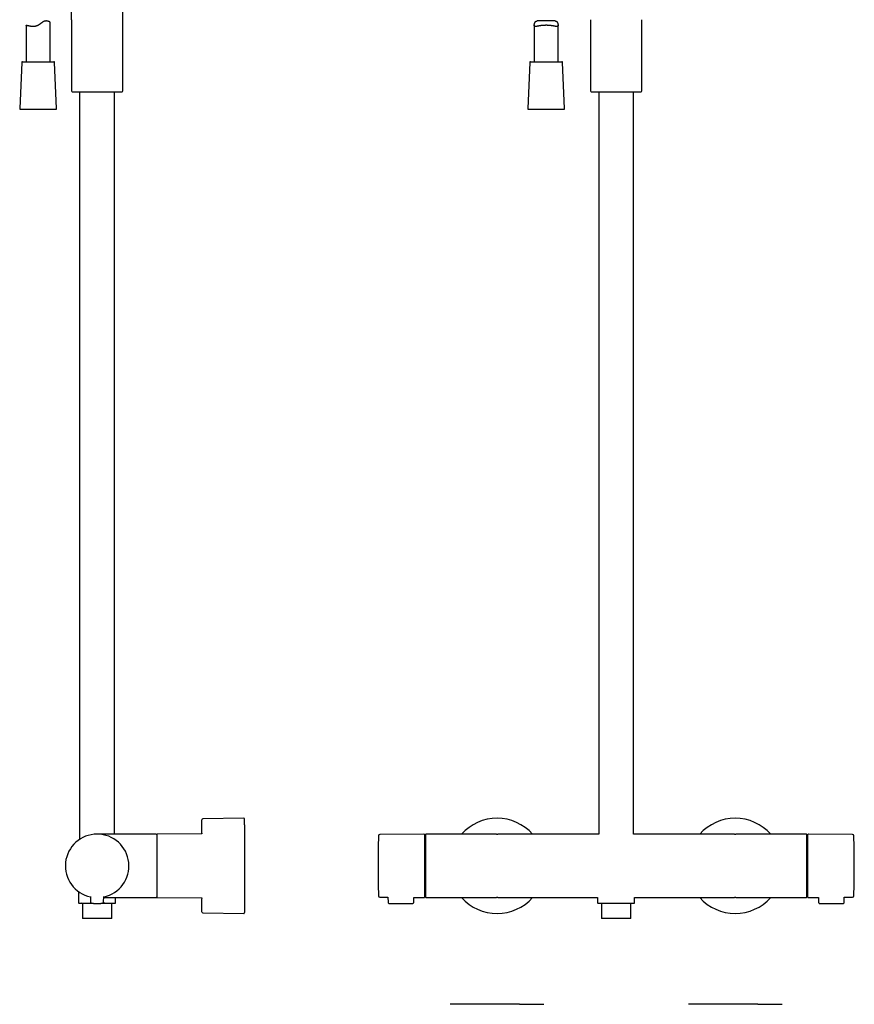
# Model space of a CAD drawing. Header units: millimetres. Extents: x 8 to 1785, y 12 to 2725.
# Tile 11 of 19: x 530 to 1056, y 1437 to 2057. Entities that reach past the tile are written whole.
import ezdxf

# ---------------------------------------------------------------- set-up
doc = ezdxf.new("R2010")
doc.units = ezdxf.units.MM

msp = doc.modelspace()

# ---------------------------------------------------------------- linework, layer by layer
at = {"color": 7, "linetype": 'Continuous', "lineweight": 30}
for p, q in [((595.22, 2012.45), (595.22, 2127.09)), ((534.43, 2053.81), (534.43, 2030.86)), ((549.43, 2030.86), (549.43, 2055.85)), ((562.92, 2057.36), (562.92, 2012.45)), ((854.41, 2053.82), (854.41, 2030.86)), ((867.5, 2056.54), (856.33, 2056.54)), ((869.41, 2030.86), (869.41, 2053.81)), ((889.85, 2057.36), (889.85, 2012.45)), ((922.15, 2012.45), (922.15, 2057.36)), ((531.56, 2030.38), (530.3, 2001.38)), ((532.06, 2030.86), (551.8, 2030.86)), ((553.56, 2001.38), (552.3, 2030.38)), ((851.54, 2030.38), (850.29, 2001.38)), ((852.04, 2030.86), (861.91, 2030.86)), ((861.91, 2030.86), (871.78, 2030.86)), ((873.54, 2001.38), (872.28, 2030.38)), ((563.4, 2011.95), (564.76, 2011.89)), ((564.76, 2011.89), (593.38, 2011.89)), ((568.07, 2011.89), (568.07, 1540.86)), ((590.07, 1544.16), (590.07, 2011.89)), ((593.38, 2011.89), (594.75, 2011.95)), ((890.33, 2011.95), (891.69, 2011.89)), ((891.69, 2011.89), (906, 2011.89)), ((895, 2011.89), (895, 1544.16)), ((906, 2011.89), (920.31, 2011.89)), ((917, 1544.16), (917, 2011.89)), ((920.31, 2011.89), (921.67, 2011.95)), ((553.06, 2000.86), (530.8, 2000.86)), ((873.04, 2000.86), (850.79, 2000.86)), ((671.42, 1554.15), (645.55, 1553.72)), ((612.07, 1544.16), (579.07, 1544.16)), ((616.27, 1544.16), (612.07, 1544.16)), ((644.93, 1544.28), (617.07, 1544.16)), ((784.9, 1544.16), (757.07, 1543.91)), ((830.49, 1544.16), (786.3, 1544.16)), ((830.58, 1544.16), (830.49, 1544.16)), ((830.59, 1544.16), (831, 1544.16)), ((831, 1544.16), (831.41, 1544.16)), ((831.51, 1544.16), (831.42, 1544.16)), ((895, 1544.16), (831.51, 1544.16)), ((980.49, 1544.16), (917, 1544.16)), ((980.58, 1544.16), (980.49, 1544.16)), ((980.59, 1544.16), (981, 1544.16)), ((981, 1544.16), (981.41, 1544.16)), ((981.51, 1544.16), (981.42, 1544.16)), ((1025.7, 1544.16), (981.51, 1544.16)), ((1026, 1504.46), (1026, 1543.86)), ((1054.93, 1543.91), (1027.1, 1544.16)), ((786, 1530.95), (785.4, 1530.95)), ((1026.6, 1530.95), (1026, 1530.95)), ((785.4, 1517.37), (786, 1517.37)), ((1026, 1517.37), (1026.6, 1517.37)), ((567.42, 1507.9), (567.42, 1500.96)), ((574.95, 1504.76), (574.98, 1501.45)), ((583.17, 1501.45), (583.2, 1504.76)), ((583.19, 1504.16), (612.07, 1504.16)), ((590.72, 1500.96), (590.72, 1504.16)), ((612.07, 1504.16), (616.27, 1504.16)), ((617.07, 1504.16), (644.93, 1504.04)), ((757.07, 1504.41), (762.28, 1504.36)), ((762.28, 1504.36), (762.3, 1501.25)), ((778.5, 1501.25), (778.52, 1504.22)), ((778.52, 1504.22), (784.9, 1504.17)), ((786, 1504.47), (786, 1504.46)), ((786.3, 1504.16), (830.49, 1504.16)), ((830.49, 1504.16), (830.58, 1504.16)), ((831, 1504.16), (830.59, 1504.16)), ((831.41, 1504.16), (831, 1504.16)), ((831.42, 1504.16), (831.51, 1504.16)), ((831.51, 1504.16), (894.35, 1504.16)), ((894.35, 1504.16), (894.35, 1500.96)), ((917.65, 1500.96), (917.65, 1504.16)), ((917.65, 1504.16), (980.49, 1504.16)), ((980.49, 1504.16), (980.58, 1504.16)), ((981, 1504.16), (980.59, 1504.16)), ((981.41, 1504.16), (981, 1504.16)), ((981.42, 1504.16), (981.51, 1504.16)), ((981.51, 1504.16), (1025.7, 1504.16)), ((1027.1, 1504.17), (1033.48, 1504.22)), ((1033.48, 1504.22), (1033.5, 1501.25)), ((1049.7, 1501.25), (1049.72, 1504.36)), ((1049.72, 1504.36), (1054.93, 1504.41)), ((569.82, 1500.16), (569.82, 1491.26)), ((583.7, 1500.66), (583.89, 1500.9)), ((583.7, 1500.66), (583.76, 1500.66)), ((588.32, 1491.26), (588.32, 1500.16)), ((763.1, 1500.46), (777.7, 1500.46)), ((896.75, 1500.16), (896.75, 1491.26)), ((915.25, 1491.26), (915.25, 1500.16)), ((1034.3, 1500.46), (1048.9, 1500.46)), ((588.12, 1491.06), (570.02, 1491.06)), ((645.55, 1494.6), (671.42, 1494.17)), ((906, 1491.06), (896.95, 1491.06)), ((915.05, 1491.06), (906, 1491.06))]:
    msp.add_line(p, q, dxfattribs=at)
at = {"color": 7, "linetype": 'Continuous', "lineweight": 30, "flags": 128}
for points in [[(644.93, 1544.84), (644.93, 1544.44), (644.93, 1544.28)], [(644.93, 1504.04), (644.93, 1503.9), (644.93, 1503.5)]]:
    msp.add_lwpolyline(points, dxfattribs=at)
at = {"color": 7, "linetype": 'Continuous', "lineweight": 30}
for centre, radius, start, end in [((532.06, 2030.36), 0.5, 90, 177.51874), ((551.8, 2030.36), 0.5, 2.48126, 90), ((852.04, 2030.36), 0.5, 90, 177.51874), ((871.78, 2030.36), 0.5, 2.48126, 90), ((563.42, 2012.45), 0.5, 180, 267.33704), ((594.72, 2012.45), 0.5, 272.66296, 0), ((890.35, 2012.45), 0.5, 180, 267.33704), ((921.65, 2012.45), 0.5, 272.66296, 0), ((530.8, 2001.36), 0.5, 177.51874, 270), ((553.06, 2001.36), 0.5, 270, 2.48126), ((850.79, 2001.36), 0.5, 177.51874, 270), ((873.04, 2001.36), 0.5, 270, 2.48126), ((645.56, 1553.22), 0.5, 90.95596, 178.66817), ((671.42, 1553.65), 0.5, 0, 90.95484), ((831, 1524.16), 29.99, 90, 138.17473), ((831, 1524.16), 29.99, 41.82527, 90), ((981, 1524.16), 29.99, 90, 138.17473), ((981, 1524.16), 29.99, 41.82527, 90), ((579.07, 1524.16), 20, 281.90531, 258.09469), ((616.27, 1543.66), 0.5, 0, 90), ((617.07, 1543.86), 0.3, 90.25, 180), ((1405.99, 1524.16), 649.99, 178.32705, 181.67295), ((757.08, 1543.11), 0.8, 90.5, 178.32705), ((784.9, 1543.66), 0.5, 0, 90.5), ((786.3, 1543.86), 0.3, 90, 180), ((1025.7, 1543.86), 0.3, 360, 90), ((1027.1, 1543.66), 0.5, 89.5, 180), ((1054.92, 1543.11), 0.8, 1.67295, 89.5), ((406.01, 1524.16), 649.99, 358.32705, 1.67295), ((575.78, 1501.46), 0.8, 180.5, 263.2497), ((582.37, 1501.46), 0.8, 276.7503, 359.5), ((616.27, 1504.66), 0.5, 270, 0), ((617.07, 1504.46), 0.3, 180, 269.75), ((757.08, 1505.21), 0.8, 181.67295, 269.5), ((784.9, 1504.67), 0.5, 269.5, 0), ((786.3, 1504.46), 0.3, 180, 270), ((831, 1524.16), 29.99, 221.82527, 318.17473), ((981, 1524.16), 29.99, 221.82527, 318.17473), ((1025.7, 1504.46), 0.3, 270, 0), ((1027.1, 1504.67), 0.5, 180, 270.5), ((1054.92, 1505.21), 0.8, 270.5, 358.32705), ((567.72, 1500.96), 0.3, 180, 270), ((569.32, 1500.16), 0.5, 0, 90), ((588.82, 1500.16), 0.5, 90, 180), ((590.42, 1500.96), 0.3, 270, 0), ((894.65, 1500.96), 0.3, 180, 270), ((896.25, 1500.16), 0.5, 0, 90), ((915.75, 1500.16), 0.5, 90, 180), ((917.35, 1500.96), 0.3, 270, 292.49423), ((917.35, 1500.97), 0.309, 292.60298, 302.38749), ((917.35, 1500.96), 0.3, 302.55006, 0), ((570.02, 1491.26), 0.2, 180, 270), ((588.12, 1491.26), 0.2, 270, 0), ((645.56, 1495.1), 0.5, 181.33183, 269.04404), ((671.42, 1494.67), 0.5, 269.04516, 0), ((896.95, 1491.26), 0.2, 180, 270), ((915.05, 1491.26), 0.2, 270, 0)]:
    msp.add_arc(centre, radius, start, end, dxfattribs=at)
for points, knots in [([(562.92, 2057.36), (562.92, 2057.79), (562.92, 2058.65), (562.9, 2059.95), (562.88, 2061.07), (562.84, 2061.99), (562.81, 2062.72), (562.77, 2063.43), (562.72, 2064.07), (562.67, 2064.62), (562.6, 2065.09), (562.53, 2065.49), (562.45, 2065.84), (562.36, 2066.12), (562.26, 2066.39), (562.15, 2066.63), (562.02, 2066.84), (561.87, 2067.03), (561.69, 2067.19), (561.5, 2067.31), (561.28, 2067.41), (561.04, 2067.48), (560.78, 2067.52), (560.6, 2067.52), (560.5, 2067.52)], [0, 0, 0, 0, 0.114318, 0.229337, 0.343381, 0.409445, 0.47425, 0.537356, 0.598073, 0.642001, 0.683802, 0.723215, 0.751081, 0.77743, 0.802257, 0.825629, 0.847696, 0.868722, 0.889124, 0.909439, 0.930218, 0.951965, 0.975108, 1, 1, 1, 1]), ([(549.43, 2055.85), (549.43, 2055.85), (549.42, 2055.85), (549.38, 2055.87), (549.32, 2055.9), (549.22, 2055.95), (549.05, 2056.03), (548.84, 2056.13), (548.59, 2056.23), (548.29, 2056.33), (547.98, 2056.42), (547.67, 2056.48), (547.37, 2056.52), (547.05, 2056.55), (546.76, 2056.54), (546.51, 2056.52), (546.31, 2056.49), (546.11, 2056.45), (545.87, 2056.39), (545.64, 2056.31), (545.4, 2056.21), (545.2, 2056.1), (544.99, 2055.99), (544.76, 2055.85), (544.5, 2055.67), (544.2, 2055.46), (543.9, 2055.22), (543.59, 2054.98), (543.27, 2054.74), (542.96, 2054.49), (542.63, 2054.25), (542.29, 2054.03), (541.94, 2053.81), (541.56, 2053.62), (541.16, 2053.45), (540.75, 2053.31), (540.33, 2053.21), (539.91, 2053.13), (539.5, 2053.08), (539.1, 2053.05), (538.66, 2053.05), (538.19, 2053.06), (537.7, 2053.11), (537.23, 2053.16), (536.8, 2053.24), (536.39, 2053.31), (536.01, 2053.39), (535.67, 2053.47), (535.36, 2053.55), (535.13, 2053.61), (534.96, 2053.66), (534.85, 2053.69), (534.75, 2053.72), (534.66, 2053.74), (534.59, 2053.76), (534.51, 2053.79), (534.45, 2053.8), (534.42, 2053.81), (534.43, 2053.81), (534.43, 2053.81)], [0, 0, 0, 0, 0.024248, 0.036571, 0.048895, 0.073732, 0.098962, 0.123204, 0.147752, 0.172451, 0.197463, 0.215523, 0.233758, 0.252091, 0.270648, 0.280908, 0.291166, 0.301575, 0.311983, 0.326092, 0.336349, 0.346607, 0.357005, 0.367403, 0.381408, 0.3976, 0.413858, 0.430143, 0.446559, 0.462994, 0.479572, 0.496189, 0.512906, 0.530293, 0.547963, 0.56578, 0.583895, 0.601282, 0.618905, 0.63664, 0.654594, 0.677751, 0.70125, 0.724912, 0.748896, 0.772478, 0.796341, 0.820345, 0.84464, 0.870359, 0.883415, 0.896471, 0.909627, 0.922782, 0.936131, 0.949507, 0.974405, 0.999675, 1, 1, 1, 1]), ([(867.5, 2056.54), (867.56, 2056.54), (867.7, 2056.54), (867.9, 2056.52), (868.1, 2056.47), (868.28, 2056.4), (868.45, 2056.3), (868.6, 2056.18), (868.73, 2056.03), (868.85, 2055.87), (868.96, 2055.67), (869.06, 2055.46), (869.15, 2055.22), (869.23, 2054.98), (869.29, 2054.74), (869.34, 2054.49), (869.38, 2054.26), (869.41, 2054.03), (869.42, 2053.81), (869.41, 2053.62), (869.38, 2053.45), (869.32, 2053.31), (869.24, 2053.21), (869.14, 2053.13), (869.01, 2053.08), (868.86, 2053.05), (868.67, 2053.05), (868.42, 2053.06), (868.12, 2053.11), (867.77, 2053.16), (867.39, 2053.24), (866.98, 2053.31), (866.54, 2053.39), (866.06, 2053.47), (865.55, 2053.55), (865.09, 2053.61), (864.7, 2053.66), (864.41, 2053.69), (864.1, 2053.72), (863.79, 2053.74), (863.47, 2053.76), (863.05, 2053.79), (862.54, 2053.81), (862.03, 2053.81), (861.61, 2053.81), (861.3, 2053.8), (860.98, 2053.79), (860.57, 2053.78), (860.08, 2053.75), (859.5, 2053.7), (858.93, 2053.64), (858.38, 2053.57), (857.86, 2053.49), (857.36, 2053.41), (856.88, 2053.32), (856.43, 2053.24), (856.09, 2053.17), (855.84, 2053.13), (855.66, 2053.1), (855.48, 2053.08), (855.32, 2053.06), (855.17, 2053.05), (855.02, 2053.05), (854.87, 2053.07), (854.73, 2053.11), (854.62, 2053.17), (854.53, 2053.27), (854.47, 2053.4), (854.43, 2053.55), (854.41, 2053.74), (854.41, 2053.95), (854.43, 2054.18), (854.46, 2054.4), (854.51, 2054.63), (854.56, 2054.86), (854.63, 2055.1), (854.71, 2055.33), (854.81, 2055.56), (854.92, 2055.77), (855.04, 2055.96), (855.19, 2056.14), (855.36, 2056.29), (855.55, 2056.4), (855.76, 2056.48), (855.99, 2056.53), (856.18, 2056.54), (856.3, 2056.54), (856.33, 2056.54)], [0, 0, 0, 0, 0.008153, 0.017344, 0.026588, 0.036025, 0.04554, 0.054734, 0.063989, 0.073397, 0.082842, 0.093761, 0.104706, 0.115707, 0.126722, 0.137862, 0.149018, 0.160248, 0.171521, 0.183247, 0.195065, 0.207179, 0.219396, 0.231121, 0.242928, 0.254966, 0.267074, 0.28269, 0.298425, 0.314495, 0.33067, 0.346573, 0.362569, 0.378854, 0.395238, 0.412582, 0.42132, 0.430057, 0.438996, 0.447935, 0.456947, 0.465958, 0.482749, 0.499662, 0.508313, 0.516965, 0.525684, 0.534402, 0.550817, 0.567343, 0.584215, 0.601204, 0.617969, 0.634844, 0.65206, 0.669393, 0.68673, 0.695465, 0.7042, 0.713146, 0.722113, 0.731147, 0.740206, 0.752045, 0.763953, 0.776098, 0.788336, 0.800179, 0.812119, 0.824363, 0.836709, 0.84716, 0.857641, 0.868182, 0.878737, 0.88941, 0.900097, 0.910831, 0.921592, 0.932074, 0.942612, 0.95338, 0.964261, 0.97475, 0.985337, 0.996186, 1, 1, 1, 1]), ([(671.92, 1550.04), (671.92, 1550.18), (671.92, 1550.45), (671.92, 1550.83), (671.92, 1551.19), (671.92, 1551.52), (671.92, 1551.83), (671.92, 1552.12), (671.92, 1552.43), (671.92, 1552.74), (671.92, 1553.02), (671.92, 1553.26), (671.92, 1553.42), (671.92, 1553.53), (671.92, 1553.59), (671.92, 1553.64), (671.92, 1553.65), (671.92, 1553.65), (671.92, 1553.65)], [0, 0, 0, 0, 0.058654, 0.117198, 0.175685, 0.234163, 0.292683, 0.351296, 0.41263, 0.497975, 0.583201, 0.668462, 0.753914, 0.811778, 0.869519, 0.927184, 0.984822, 1, 1, 1, 1]), ([(671.92, 1550.04), (671.92, 1549.9), (671.92, 1549.62), (671.92, 1549.17), (671.92, 1548.71), (671.92, 1548.22), (671.92, 1547.71), (671.92, 1547.17), (671.92, 1546.64), (671.92, 1546.13), (671.92, 1545.64), (671.92, 1545.14), (671.92, 1544.63), (671.92, 1544.11), (671.92, 1543.57), (671.92, 1542.95), (671.92, 1542.25), (671.92, 1541.45), (671.92, 1540.64), (671.92, 1539.81), (671.92, 1538.96), (671.92, 1538.02), (671.92, 1537.01), (671.92, 1535.9), (671.92, 1534.77), (671.92, 1533.63), (671.92, 1532.53), (671.92, 1531.49), (671.92, 1530.5), (671.92, 1529.51), (671.92, 1528.51), (671.92, 1527.5), (671.92, 1526.54), (671.92, 1525.64), (671.92, 1524.79), (671.92, 1523.94), (671.92, 1523.09), (671.92, 1522.24), (671.92, 1521.39), (671.92, 1520.52), (671.92, 1519.63), (671.92, 1518.73), (671.92, 1517.84), (671.92, 1516.95), (671.92, 1516.06), (671.92, 1515.2), (671.92, 1514.26), (671.92, 1513.24), (671.92, 1512.15), (671.92, 1511.07), (671.92, 1510.11), (671.92, 1509.27), (671.92, 1508.53), (671.92, 1507.8), (671.92, 1507.09), (671.92, 1506.4), (671.92, 1505.7), (671.92, 1505.07), (671.92, 1504.48), (671.92, 1503.95), (671.92, 1503.43), (671.92, 1502.93), (671.92, 1502.43), (671.92, 1501.95), (671.92, 1501.43), (671.92, 1500.86), (671.92, 1500.27), (671.92, 1499.7), (671.92, 1499.16), (671.92, 1498.64), (671.92, 1498.12), (671.92, 1497.6), (671.92, 1497.1), (671.92, 1496.64), (671.92, 1496.22), (671.92, 1495.88), (671.92, 1495.59), (671.92, 1495.35), (671.92, 1495.15), (671.92, 1494.99), (671.92, 1494.85), (671.92, 1494.76), (671.92, 1494.7), (671.92, 1494.67), (671.92, 1494.67), (671.92, 1494.67)], [0, 0, 0, 0, 0.0111, 0.02218, 0.03325, 0.044319, 0.055397, 0.066492, 0.078099, 0.087333, 0.096556, 0.105774, 0.114992, 0.124216, 0.133451, 0.142703, 0.155475, 0.168218, 0.180947, 0.193677, 0.206423, 0.219198, 0.234847, 0.250457, 0.266055, 0.281667, 0.29732, 0.310364, 0.323379, 0.336378, 0.349379, 0.362395, 0.375444, 0.386393, 0.39732, 0.408233, 0.419143, 0.430058, 0.440987, 0.451939, 0.463708, 0.475453, 0.487186, 0.498918, 0.510661, 0.522425, 0.533698, 0.548934, 0.564153, 0.57938, 0.59464, 0.605739, 0.616818, 0.627888, 0.638957, 0.650035, 0.661132, 0.672739, 0.681973, 0.691196, 0.700414, 0.709632, 0.718856, 0.728091, 0.737343, 0.750114, 0.762858, 0.775587, 0.788317, 0.801063, 0.813838, 0.829487, 0.845097, 0.860694, 0.876306, 0.89196, 0.905004, 0.918018, 0.931018, 0.944018, 0.957035, 0.970083, 0.981032, 0.991959, 1, 1, 1, 1]), ([(612.07, 1544.14), (611.76, 1544.14), (611.12, 1544.14), (610.14, 1544.15), (609.12, 1544.15), (608.06, 1544.15), (606.97, 1544.15), (605.77, 1544.16), (604.46, 1544.16), (603.04, 1544.16), (601.59, 1544.16), (600.12, 1544.16), (599.14, 1544.16), (598.64, 1544.16)], [0, 0, 0, 0, 0.069802, 0.142859, 0.218936, 0.297797, 0.379202, 0.462912, 0.566066, 0.671773, 0.779612, 0.889162, 1, 1, 1, 1]), ([(612.07, 1544.14), (612.07, 1544.14), (612.07, 1544.16), (612.07, 1544.16), (612.07, 1544.16)], [0, 0, 0, 0, 0.120056, 1, 1, 1, 1]), ([(616.77, 1543.86), (616.77, 1543.86), (616.77, 1543.87), (616.77, 1543.84), (616.77, 1543.79), (616.77, 1543.7), (616.77, 1543.58), (616.77, 1543.43), (616.77, 1543.24), (616.77, 1542.99), (616.77, 1542.67), (616.77, 1542.31), (616.77, 1541.91), (616.77, 1541.46), (616.77, 1540.97), (616.77, 1540.43), (616.77, 1539.86), (616.77, 1539.25), (616.77, 1538.64), (616.77, 1538.04), (616.77, 1537.46), (616.77, 1536.86), (616.77, 1536.25), (616.77, 1535.62), (616.77, 1534.98), (616.77, 1534.33), (616.77, 1533.67), (616.77, 1533.01), (616.77, 1532.34), (616.77, 1531.66), (616.77, 1530.99), (616.77, 1530.31), (616.77, 1529.64), (616.77, 1528.97), (616.77, 1528.3), (616.77, 1527.64), (616.77, 1527), (616.77, 1526.37), (616.77, 1525.76), (616.77, 1525.15), (616.77, 1524.56), (616.77, 1523.98), (616.77, 1523.4), (616.77, 1522.91), (616.77, 1522.48), (616.77, 1522.11), (616.77, 1521.75), (616.77, 1521.38), (616.77, 1521.02), (616.77, 1520.66), (616.77, 1520.3), (616.77, 1519.9), (616.77, 1519.47), (616.77, 1519.01), (616.77, 1518.56), (616.77, 1518.1), (616.77, 1517.65), (616.77, 1517.22), (616.77, 1516.7), (616.77, 1516.09), (616.77, 1515.4), (616.77, 1514.94), (616.77, 1514.72)], [0, 0, 0, 0, 0.0048495, 0.0240463, 0.0432334, 0.0624413, 0.0820769, 0.1017018, 0.1213487, 0.1452727, 0.1691903, 0.1932249, 0.2173245, 0.2414474, 0.2655579, 0.2896616, 0.3136963, 0.3376097, 0.3615462, 0.3811817, 0.4008067, 0.4204536, 0.4396504, 0.4588375, 0.4780454, 0.4966867, 0.5153196, 0.533972, 0.5519623, 0.5699458, 0.5879474, 0.6052143, 0.6224757, 0.6397538, 0.6562469, 0.6727359, 0.68924, 0.704302, 0.7193608, 0.7344312, 0.7488111, 0.7630877, 0.7773734, 0.7908007, 0.799822, 0.8088363, 0.8178467, 0.8268564, 0.8358685, 0.8448862, 0.8539126, 0.8629509, 0.8746002, 0.8862369, 0.8978675, 0.9094988, 0.9211377, 0.932791, 0.9434288, 0.9622822, 0.9811297, 1, 1, 1, 1]), ([(785.4, 1524.16), (785.4, 1524.38), (785.4, 1524.83), (785.4, 1525.49), (785.4, 1526.16), (785.4, 1526.82), (785.4, 1527.48), (785.4, 1528.11), (785.4, 1528.7), (785.4, 1529.23), (785.4, 1529.77), (785.4, 1530.3), (785.4, 1530.82), (785.4, 1531.41), (785.4, 1532.07), (785.4, 1532.78), (785.4, 1533.48), (785.4, 1534.16), (785.4, 1534.89), (785.4, 1535.66), (785.4, 1536.46), (785.4, 1537.22), (785.4, 1537.9), (785.4, 1538.51), (785.4, 1539.04), (785.4, 1539.55), (785.4, 1540.03), (785.4, 1540.46), (785.4, 1540.83), (785.4, 1541.16), (785.4, 1541.48), (785.4, 1541.77), (785.4, 1542.04), (785.4, 1542.3), (785.4, 1542.54), (785.4, 1542.76), (785.4, 1542.96), (785.4, 1543.14), (785.4, 1543.29), (785.4, 1543.42), (785.4, 1543.52), (785.4, 1543.6), (785.4, 1543.65), (785.4, 1543.65), (785.4, 1543.66)], [0, 0, 0, 0, 0.0217735, 0.0435055, 0.0652215, 0.0869468, 0.108707, 0.1313381, 0.1494516, 0.1675432, 0.1856275, 0.2037194, 0.2218334, 0.2399843, 0.265749, 0.2914531, 0.3171389, 0.3428486, 0.3686242, 0.401505, 0.4343024, 0.4671042, 0.4999981, 0.5263133, 0.5525638, 0.5787947, 0.6050509, 0.6313773, 0.6528536, 0.674283, 0.69569, 0.7170988, 0.738534, 0.7600198, 0.7831031, 0.8061379, 0.8291545, 0.8521832, 0.8752544, 0.8975117, 0.9231325, 0.9487264, 0.974335, 1, 1, 1, 1]), ([(786, 1543.86), (786, 1543.86), (786, 1543.86), (786, 1543.85), (786, 1543.82), (786, 1543.79), (786, 1543.75), (786, 1543.7), (786, 1543.65), (786, 1543.59), (786, 1543.53), (786, 1543.47), (786, 1543.4), (786, 1543.33), (786, 1543.25), (786, 1543.17), (786, 1543.06), (786, 1542.92), (786, 1542.75), (786, 1542.57), (786, 1542.37), (786, 1542.16), (786, 1541.93), (786, 1541.69), (786, 1541.44), (786, 1541.17), (786, 1540.89), (786, 1540.59), (786, 1540.28), (786, 1539.93), (786, 1539.54), (786, 1539.11), (786, 1538.66), (786, 1538.19), (786, 1537.69), (786, 1537.16), (786, 1536.61), (786, 1536.04), (786, 1535.45), (786, 1534.83), (786, 1534.18), (786, 1533.48), (786, 1532.7), (786, 1531.85), (786, 1530.97), (786, 1530.07), (786, 1529.15), (786, 1528.22), (786, 1527.27), (786, 1526.3), (786, 1525.34), (786, 1524.36), (786, 1523.39), (786, 1522.42), (786, 1521.45), (786, 1520.5), (786, 1519.61), (786, 1518.79), (786, 1518.03), (786, 1517.28), (786, 1516.56), (786, 1515.85), (786, 1515.16), (786, 1514.49), (786, 1513.84), (786, 1513.21), (786, 1512.6), (786, 1512.02), (786, 1511.46), (786, 1510.93), (786, 1510.42), (786, 1509.94), (786, 1509.47), (786, 1509.04), (786, 1508.63), (786, 1508.25), (786, 1507.9), (786, 1507.56), (786, 1507.25), (786, 1506.96), (786, 1506.69), (786, 1506.47), (786, 1506.29), (786, 1506.14), (786, 1505.99), (786, 1505.85), (786, 1505.72), (786, 1505.59), (786, 1505.47), (786, 1505.35), (786, 1505.22), (786, 1505.1), (786, 1504.99), (786, 1504.88), (786, 1504.79), (786, 1504.71), (786, 1504.63), (786, 1504.55), (786, 1504.49), (786, 1504.47), (786, 1504.47)], [0, 0, 0, 0, 0.006823, 0.013641, 0.020456, 0.027272, 0.034091, 0.040917, 0.04841, 0.053708, 0.059003, 0.064297, 0.06959, 0.074885, 0.080182, 0.085484, 0.090791, 0.099473, 0.108142, 0.116805, 0.125468, 0.134138, 0.14282, 0.152064, 0.160704, 0.169347, 0.178186, 0.187292, 0.196399, 0.205513, 0.216384, 0.227252, 0.238131, 0.249503, 0.260872, 0.272251, 0.284091, 0.295927, 0.307774, 0.320035, 0.33229, 0.344558, 0.359698, 0.374836, 0.390157, 0.40563, 0.421118, 0.436833, 0.452543, 0.468329, 0.484157, 0.5, 0.515835, 0.531665, 0.547451, 0.563159, 0.578881, 0.591783, 0.604678, 0.617587, 0.630205, 0.642818, 0.655444, 0.667705, 0.67996, 0.692228, 0.704068, 0.715903, 0.727751, 0.739123, 0.750492, 0.761871, 0.772742, 0.78361, 0.794488, 0.804424, 0.814358, 0.824299, 0.833791, 0.843217, 0.852648, 0.86152, 0.867483, 0.873442, 0.879397, 0.885353, 0.89131, 0.89727, 0.903237, 0.909211, 0.916923, 0.924626, 0.932326, 0.940026, 0.947731, 0.955446, 0.962496, 0.974995, 0.98749, 1, 1, 1, 1]), ([(1026.6, 1543.66), (1026.6, 1543.66), (1026.6, 1543.65), (1026.6, 1543.62), (1026.6, 1543.56), (1026.6, 1543.48), (1026.6, 1543.38), (1026.6, 1543.26), (1026.6, 1543.13), (1026.6, 1542.99), (1026.6, 1542.84), (1026.6, 1542.67), (1026.6, 1542.49), (1026.6, 1542.26), (1026.6, 1541.99), (1026.6, 1541.65), (1026.6, 1541.29), (1026.6, 1540.9), (1026.6, 1540.45), (1026.6, 1539.91), (1026.6, 1539.3), (1026.6, 1538.65), (1026.6, 1538), (1026.6, 1537.37), (1026.6, 1536.77), (1026.6, 1536.14), (1026.6, 1535.5), (1026.6, 1534.87), (1026.6, 1534.28), (1026.6, 1533.71), (1026.6, 1533.13), (1026.6, 1532.54), (1026.6, 1531.95), (1026.6, 1531.32), (1026.6, 1530.68), (1026.6, 1530.01), (1026.6, 1529.33), (1026.6, 1528.65), (1026.6, 1527.97), (1026.6, 1527.25), (1026.6, 1526.51), (1026.6, 1525.73), (1026.6, 1524.95), (1026.6, 1524.42), (1026.6, 1524.16)], [0, 0, 0, 0, 0.021771, 0.043501, 0.065217, 0.086944, 0.108706, 0.131338, 0.149452, 0.167543, 0.185628, 0.203719, 0.221833, 0.239984, 0.265749, 0.291453, 0.317139, 0.342849, 0.368624, 0.401505, 0.434302, 0.467104, 0.499998, 0.526313, 0.552564, 0.578795, 0.605051, 0.631377, 0.652854, 0.674283, 0.69569, 0.717099, 0.738534, 0.76002, 0.783103, 0.806138, 0.829154, 0.852183, 0.875254, 0.897513, 0.923136, 0.948731, 0.974338, 1, 1, 1, 1]), ([(785.4, 1504.67), (785.4, 1504.67), (785.4, 1504.67), (785.4, 1504.71), (785.4, 1504.76), (785.4, 1504.84), (785.4, 1504.95), (785.4, 1505.07), (785.4, 1505.2), (785.4, 1505.33), (785.4, 1505.49), (785.4, 1505.65), (785.4, 1505.84), (785.4, 1506.06), (785.4, 1506.33), (785.4, 1506.67), (785.4, 1507.03), (785.4, 1507.42), (785.4, 1507.88), (785.4, 1508.41), (785.4, 1509.02), (785.4, 1509.68), (785.4, 1510.32), (785.4, 1510.95), (785.4, 1511.56), (785.4, 1512.18), (785.4, 1512.83), (785.4, 1513.45), (785.4, 1514.05), (785.4, 1514.61), (785.4, 1515.19), (785.4, 1515.78), (785.4, 1516.38), (785.4, 1517), (785.4, 1517.65), (785.4, 1518.31), (785.4, 1518.99), (785.4, 1519.67), (785.4, 1520.36), (785.4, 1521.07), (785.4, 1521.81), (785.4, 1522.59), (785.4, 1523.38), (785.4, 1523.9), (785.4, 1524.16)], [0, 0, 0, 0, 0.021771, 0.043501, 0.065217, 0.086944, 0.108706, 0.131338, 0.149452, 0.167543, 0.185628, 0.203719, 0.221833, 0.239984, 0.265749, 0.291453, 0.317139, 0.342849, 0.368624, 0.401505, 0.434302, 0.467104, 0.499998, 0.526313, 0.552564, 0.578795, 0.605051, 0.631377, 0.652854, 0.674283, 0.69569, 0.717099, 0.738534, 0.76002, 0.783103, 0.806138, 0.829154, 0.852183, 0.875254, 0.897513, 0.923136, 0.948731, 0.974338, 1, 1, 1, 1]), ([(1026.6, 1524.16), (1026.6, 1523.94), (1026.6, 1523.5), (1026.6, 1522.83), (1026.6, 1522.17), (1026.6, 1521.51), (1026.6, 1520.84), (1026.6, 1520.21), (1026.6, 1519.63), (1026.6, 1519.09), (1026.6, 1518.56), (1026.6, 1518.03), (1026.6, 1517.5), (1026.6, 1516.91), (1026.6, 1516.26), (1026.6, 1515.54), (1026.6, 1514.84), (1026.6, 1514.16), (1026.6, 1513.43), (1026.6, 1512.66), (1026.6, 1511.86), (1026.6, 1511.1), (1026.6, 1510.42), (1026.6, 1509.81), (1026.6, 1509.28), (1026.6, 1508.77), (1026.6, 1508.29), (1026.6, 1507.87), (1026.6, 1507.49), (1026.6, 1507.16), (1026.6, 1506.85), (1026.6, 1506.56), (1026.6, 1506.28), (1026.6, 1506.03), (1026.6, 1505.78), (1026.6, 1505.56), (1026.6, 1505.36), (1026.6, 1505.18), (1026.6, 1505.04), (1026.6, 1504.91), (1026.6, 1504.8), (1026.6, 1504.72), (1026.6, 1504.68), (1026.6, 1504.67), (1026.6, 1504.67)], [0, 0, 0, 0, 0.021773, 0.043506, 0.065221, 0.086947, 0.108707, 0.131338, 0.149452, 0.167543, 0.185628, 0.203719, 0.221833, 0.239984, 0.265749, 0.291453, 0.317139, 0.342849, 0.368624, 0.401505, 0.434302, 0.467104, 0.499998, 0.526313, 0.552564, 0.578795, 0.605051, 0.631377, 0.652854, 0.674283, 0.69569, 0.717099, 0.738534, 0.76002, 0.783103, 0.806138, 0.829155, 0.852183, 0.875254, 0.897512, 0.923133, 0.948726, 0.974335, 1, 1, 1, 1]), ([(616.77, 1514.72), (616.77, 1514.59), (616.77, 1514.35), (616.77, 1513.99), (616.77, 1513.63), (616.77, 1513.28), (616.77, 1512.93), (616.77, 1512.58), (616.77, 1512.25), (616.77, 1511.96), (616.77, 1511.71), (616.77, 1511.46), (616.77, 1511.21), (616.77, 1510.96), (616.77, 1510.72), (616.77, 1510.49), (616.77, 1510.2), (616.77, 1509.88), (616.77, 1509.51), (616.77, 1509.16), (616.77, 1508.82), (616.77, 1508.49), (616.77, 1508.16), (616.77, 1507.85), (616.77, 1507.55), (616.77, 1507.27), (616.77, 1506.99), (616.77, 1506.73), (616.77, 1506.47), (616.77, 1506.21), (616.77, 1505.96), (616.77, 1505.71), (616.77, 1505.48), (616.77, 1505.27), (616.77, 1505.08), (616.77, 1504.92), (616.77, 1504.78), (616.77, 1504.66), (616.77, 1504.56), (616.77, 1504.5), (616.77, 1504.46), (616.77, 1504.46), (616.77, 1504.46)], [0, 0, 0, 0, 0.019907, 0.039796, 0.059676, 0.079557, 0.099447, 0.119355, 0.141235, 0.156712, 0.17218, 0.187643, 0.203105, 0.218572, 0.234046, 0.249533, 0.265037, 0.290436, 0.315799, 0.341144, 0.366489, 0.391853, 0.417256, 0.444326, 0.469634, 0.494951, 0.52085, 0.547545, 0.574242, 0.600963, 0.632858, 0.664745, 0.696661, 0.730052, 0.763433, 0.796846, 0.831636, 0.866413, 0.901225, 0.937275, 0.973307, 1, 1, 1, 1]), ([(600.22, 1504.16), (600.77, 1504.16), (601.86, 1504.16), (603.46, 1504.16), (605.04, 1504.16), (606.46, 1504.17), (607.75, 1504.17), (608.89, 1504.17), (610, 1504.18), (611.05, 1504.18), (611.74, 1504.18), (612.07, 1504.19)], [0, 0, 0, 0, 0.138466, 0.274408, 0.407159, 0.536056, 0.635956, 0.732632, 0.825751, 0.914983, 1, 1, 1, 1]), ([(567.73, 1500.66), (567.73, 1500.66), (567.72, 1500.66), (567.74, 1500.66), (567.79, 1500.66), (567.88, 1500.66), (567.99, 1500.66), (568.14, 1500.66), (568.31, 1500.66), (568.51, 1500.66), (568.73, 1500.66), (568.99, 1500.66), (569.29, 1500.66), (569.63, 1500.66), (570.01, 1500.66), (570.41, 1500.66), (570.85, 1500.66), (571.31, 1500.66), (571.79, 1500.66), (572.27, 1500.66), (572.75, 1500.66), (573.25, 1500.66), (573.76, 1500.66), (574.29, 1500.66), (574.84, 1500.66), (575.3, 1500.66), (575.59, 1500.66), (575.68, 1500.66)], [0, 0, 0, 0, 0.009163, 0.050422, 0.091654, 0.132782, 0.173919, 0.215178, 0.255527, 0.295781, 0.336043, 0.37642, 0.420895, 0.465277, 0.509706, 0.554785, 0.600276, 0.64574, 0.691331, 0.732363, 0.773294, 0.814233, 0.855293, 0.896625, 0.937853, 0.97909, 1, 1, 1, 1]), ([(575.68, 1500.66), (575.68, 1500.66), (575.69, 1500.66), (575.74, 1500.65), (575.82, 1500.65), (575.93, 1500.63), (576.08, 1500.62), (576.25, 1500.6), (576.45, 1500.58), (576.67, 1500.56), (576.92, 1500.54), (577.19, 1500.52), (577.47, 1500.51), (577.78, 1500.49), (578.09, 1500.48), (578.41, 1500.47), (578.74, 1500.46), (579.07, 1500.46), (579.41, 1500.46), (579.74, 1500.47), (580.06, 1500.48), (580.37, 1500.49), (580.68, 1500.51), (580.96, 1500.52), (581.23, 1500.54), (581.48, 1500.56), (581.7, 1500.58), (581.9, 1500.6), (582.07, 1500.62), (582.21, 1500.63), (582.33, 1500.65), (582.41, 1500.65), (582.46, 1500.66), (582.46, 1500.66), (582.47, 1500.66)], [0, 0, 0, 0, 0.0308888, 0.0615059, 0.0921721, 0.1232065, 0.1543673, 0.185316, 0.2163651, 0.2478246, 0.2793407, 0.3106302, 0.3419935, 0.373729, 0.4054391, 0.4368793, 0.4683414, 0.5001171, 0.5319078, 0.5633818, 0.5948309, 0.6265474, 0.6582802, 0.6896384, 0.7209203, 0.7524261, 0.7838416, 0.8148463, 0.8457487, 0.87686, 0.9078787, 0.938529, 0.9691294, 1, 1, 1, 1]), ([(582.46, 1500.66), (582.49, 1500.66), (582.64, 1500.66), (582.92, 1500.66), (583.31, 1500.66), (583.57, 1500.66), (583.7, 1500.66)], [0, 0, 0, 0, 0.050939, 0.3660866, 0.6830436, 1, 1, 1, 1]), ([(582.91, 1500.87), (582.93, 1500.87), (583.1, 1500.88), (583.42, 1500.89), (583.73, 1500.9), (583.89, 1500.9)], [0, 0, 0, 0, 0.0567634, 0.5134247, 1, 1, 1, 1]), ([(583.89, 1500.9), (583.88, 1500.83), (583.86, 1500.77), (583.82, 1500.69), (583.79, 1500.66), (583.76, 1500.66)], [0, 0, 0, 0, 0.5, 0.5, 1, 1, 1, 1]), ([(583.76, 1500.66), (583.95, 1500.66), (584.32, 1500.66), (584.85, 1500.66), (585.37, 1500.66), (585.88, 1500.66), (586.38, 1500.66), (586.86, 1500.66), (587.32, 1500.66), (587.76, 1500.66), (588.17, 1500.66), (588.55, 1500.66), (588.9, 1500.66), (589.22, 1500.66), (589.5, 1500.66), (589.75, 1500.66), (589.96, 1500.66), (590.13, 1500.66), (590.26, 1500.66), (590.35, 1500.66), (590.41, 1500.66), (590.43, 1500.66), (590.42, 1500.66), (590.42, 1500.66)], [0, 0, 0, 0, 0.0469259, 0.0937931, 0.1407372, 0.1897429, 0.2386892, 0.2877306, 0.338235, 0.3886725, 0.4392123, 0.4905006, 0.5417182, 0.5930423, 0.6443306, 0.6955482, 0.7468723, 0.7973768, 0.8478143, 0.8983541, 0.9473598, 0.9963061, 1, 1, 1, 1]), ([(762.3, 1501.26), (762.31, 1501.2), (762.32, 1501.08), (762.37, 1500.95), (762.42, 1500.85), (762.46, 1500.79), (762.51, 1500.73), (762.59, 1500.65), (762.69, 1500.57), (762.8, 1500.52), (762.89, 1500.49), (762.99, 1500.47), (763.07, 1500.46), (763.1, 1500.46)], [0, 0, 0, 0, 0.148349, 0.275616, 0.345466, 0.401861, 0.449456, 0.544813, 0.671787, 0.746077, 0.826383, 0.911504, 1, 1, 1, 1]), ([(777.7, 1500.46), (777.76, 1500.47), (777.87, 1500.47), (778.01, 1500.52), (778.11, 1500.57), (778.17, 1500.61), (778.23, 1500.67), (778.31, 1500.74), (778.38, 1500.85), (778.44, 1500.95), (778.47, 1501.05), (778.49, 1501.15), (778.49, 1501.22), (778.5, 1501.26)], [0, 0, 0, 0, 0.148617, 0.27607, 0.346027, 0.402538, 0.45014, 0.545416, 0.672299, 0.746515, 0.826715, 0.911692, 1, 1, 1, 1]), ([(894.65, 1500.66), (894.65, 1500.66), (894.66, 1500.66), (894.68, 1500.66), (894.73, 1500.66), (894.79, 1500.66), (894.88, 1500.66), (895, 1500.66), (895.16, 1500.66), (895.35, 1500.66), (895.57, 1500.66), (895.81, 1500.66), (896.09, 1500.66), (896.39, 1500.66), (896.72, 1500.66), (897.08, 1500.66), (897.45, 1500.66), (897.85, 1500.66), (898.29, 1500.66), (898.77, 1500.66), (899.28, 1500.66), (899.82, 1500.66), (900.37, 1500.66), (900.94, 1500.66), (901.52, 1500.66), (902.1, 1500.66), (902.66, 1500.66), (903.22, 1500.66), (903.79, 1500.66), (904.36, 1500.66), (904.95, 1500.66), (905.54, 1500.66), (906.13, 1500.66), (906.72, 1500.66), (907.32, 1500.66), (907.9, 1500.66), (908.48, 1500.66), (909.05, 1500.66), (909.61, 1500.66), (910.16, 1500.66), (910.69, 1500.66), (911.23, 1500.66), (911.77, 1500.66), (912.31, 1500.66), (912.84, 1500.66), (913.34, 1500.66), (913.83, 1500.66), (914.29, 1500.66), (914.71, 1500.66), (915.09, 1500.66), (915.43, 1500.66), (915.75, 1500.66), (916.04, 1500.66), (916.3, 1500.66), (916.54, 1500.66), (916.74, 1500.66), (916.92, 1500.66), (917.07, 1500.66), (917.18, 1500.66), (917.27, 1500.66), (917.33, 1500.66), (917.36, 1500.66), (917.35, 1500.66), (917.35, 1500.66)], [0, 0, 0, 0, 0.012696, 0.025363, 0.038021, 0.05069, 0.063391, 0.079823, 0.096216, 0.112611, 0.129055, 0.145727, 0.162358, 0.178992, 0.195675, 0.212226, 0.228737, 0.245251, 0.261813, 0.280191, 0.298528, 0.316886, 0.33507, 0.352984, 0.370889, 0.388842, 0.405118, 0.421355, 0.437596, 0.453883, 0.470515, 0.487105, 0.503699, 0.520342, 0.536974, 0.553564, 0.570158, 0.586801, 0.603077, 0.619314, 0.635555, 0.651842, 0.669783, 0.687685, 0.705607, 0.723791, 0.742141, 0.76048, 0.77887, 0.795422, 0.811932, 0.828446, 0.845009, 0.861681, 0.878312, 0.894946, 0.911629, 0.928061, 0.944454, 0.960849, 0.977293, 0.998433, 1, 1, 1, 1]), ([(1033.5, 1501.26), (1033.51, 1501.2), (1033.52, 1501.08), (1033.57, 1500.95), (1033.62, 1500.85), (1033.66, 1500.79), (1033.71, 1500.73), (1033.79, 1500.65), (1033.89, 1500.57), (1034, 1500.52), (1034.09, 1500.49), (1034.19, 1500.47), (1034.27, 1500.46), (1034.3, 1500.46)], [0, 0, 0, 0, 0.148349, 0.275616, 0.345466, 0.401861, 0.449456, 0.544813, 0.671787, 0.746077, 0.826383, 0.911504, 1, 1, 1, 1]), ([(1048.9, 1500.46), (1048.96, 1500.47), (1049.07, 1500.47), (1049.21, 1500.52), (1049.31, 1500.57), (1049.37, 1500.61), (1049.43, 1500.67), (1049.51, 1500.74), (1049.58, 1500.85), (1049.64, 1500.95), (1049.67, 1501.05), (1049.69, 1501.15), (1049.69, 1501.22), (1049.7, 1501.26)], [0, 0, 0, 0, 0.148617, 0.27607, 0.346027, 0.402538, 0.45014, 0.545416, 0.672299, 0.746515, 0.826715, 0.911692, 1, 1, 1, 1]), ([(845.14, 1436.92), (844.88, 1436.92), (844.38, 1436.92), (843.6, 1436.92), (842.82, 1436.92), (842.02, 1436.92), (841.21, 1436.92), (840.39, 1436.92), (839.43, 1436.92), (838.33, 1436.92), (837.1, 1436.92), (835.87, 1436.92), (834.75, 1436.92), (833.77, 1436.92), (832.92, 1436.92), (832.07, 1436.92), (831.22, 1436.92), (830.37, 1436.92), (829.52, 1436.92), (828.62, 1436.92), (827.66, 1436.92), (826.65, 1436.92), (825.65, 1436.92), (824.66, 1436.92), (823.67, 1436.92), (822.63, 1436.92), (821.53, 1436.92), (820.39, 1436.92), (819.26, 1436.92), (818.16, 1436.92), (817.14, 1436.92), (816.2, 1436.92), (815.35, 1436.92), (814.52, 1436.92), (813.71, 1436.92), (812.91, 1436.92), (812.16, 1436.92), (811.44, 1436.92), (810.77, 1436.92), (810.11, 1436.92), (809.48, 1436.92), (808.86, 1436.92), (808.27, 1436.92), (807.65, 1436.92), (807, 1436.92), (806.33, 1436.92), (805.7, 1436.92), (805.17, 1436.92), (804.71, 1436.92), (804.33, 1436.92), (803.97, 1436.92), (803.64, 1436.92), (803.33, 1436.92), (803.04, 1436.92), (802.73, 1436.92), (802.42, 1436.92), (802.14, 1436.92), (801.9, 1436.92), (801.74, 1436.92), (801.64, 1436.92), (801.57, 1436.92), (801.53, 1436.92), (801.51, 1436.92), (801.51, 1436.92), (801.51, 1436.92)], [0, 0, 0, 0, 0.014162, 0.028298, 0.04242, 0.056539, 0.070669, 0.084822, 0.099631, 0.120238, 0.140816, 0.161402, 0.182035, 0.196007, 0.209948, 0.223872, 0.237789, 0.251711, 0.265649, 0.279617, 0.296262, 0.312866, 0.32945, 0.346033, 0.362635, 0.379275, 0.399243, 0.419159, 0.439056, 0.458968, 0.478931, 0.495227, 0.511486, 0.527725, 0.543964, 0.560219, 0.576511, 0.591528, 0.606513, 0.621482, 0.636447, 0.651424, 0.666428, 0.68081, 0.70025, 0.719664, 0.739086, 0.758547, 0.77271, 0.786846, 0.800968, 0.815088, 0.829217, 0.843369, 0.858178, 0.878784, 0.899362, 0.919949, 0.940582, 0.954553, 0.968495, 0.982418, 0.996335, 1, 1, 1, 1]), ([(845.14, 1436.92), (845.39, 1436.92), (845.89, 1436.92), (846.63, 1436.92), (847.36, 1436.92), (848.07, 1436.92), (848.76, 1436.92), (849.46, 1436.92), (850.1, 1436.92), (850.68, 1436.92), (851.21, 1436.92), (851.73, 1436.92), (852.24, 1436.92), (852.73, 1436.92), (853.21, 1436.92), (853.73, 1436.92), (854.3, 1436.92), (854.9, 1436.92), (855.46, 1436.92), (856, 1436.92), (856.52, 1436.92), (857.04, 1436.92), (857.56, 1436.92), (858.06, 1436.92), (858.53, 1436.92), (858.94, 1436.92), (859.29, 1436.92), (859.57, 1436.92), (859.81, 1436.92), (860.01, 1436.92), (860.18, 1436.92), (860.31, 1436.92), (860.4, 1436.92), (860.46, 1436.92), (860.49, 1436.92), (860.49, 1436.92), (860.49, 1436.92)], [0, 0, 0, 0, 0.027383, 0.054717, 0.082026, 0.109332, 0.13666, 0.164033, 0.192666, 0.215445, 0.238198, 0.260938, 0.283679, 0.306434, 0.329216, 0.352041, 0.383547, 0.414984, 0.446386, 0.477791, 0.509233, 0.540749, 0.579354, 0.617862, 0.656341, 0.694855, 0.733471, 0.765651, 0.797756, 0.829825, 0.861897, 0.894008, 0.926197, 0.953208, 0.980164, 1, 1, 1, 1]), ([(995.14, 1436.92), (994.88, 1436.92), (994.38, 1436.92), (993.6, 1436.92), (992.82, 1436.92), (992.02, 1436.92), (991.21, 1436.92), (990.39, 1436.92), (989.43, 1436.92), (988.33, 1436.92), (987.1, 1436.92), (985.87, 1436.92), (984.75, 1436.92), (983.77, 1436.92), (982.92, 1436.92), (982.07, 1436.92), (981.22, 1436.92), (980.37, 1436.92), (979.52, 1436.92), (978.62, 1436.92), (977.66, 1436.92), (976.65, 1436.92), (975.65, 1436.92), (974.66, 1436.92), (973.67, 1436.92), (972.63, 1436.92), (971.53, 1436.92), (970.39, 1436.92), (969.26, 1436.92), (968.16, 1436.92), (967.14, 1436.92), (966.2, 1436.92), (965.35, 1436.92), (964.52, 1436.92), (963.71, 1436.92), (962.91, 1436.92), (962.16, 1436.92), (961.44, 1436.92), (960.77, 1436.92), (960.11, 1436.92), (959.48, 1436.92), (958.86, 1436.92), (958.27, 1436.92), (957.65, 1436.92), (957, 1436.92), (956.33, 1436.92), (955.7, 1436.92), (955.17, 1436.92), (954.71, 1436.92), (954.33, 1436.92), (953.97, 1436.92), (953.64, 1436.92), (953.33, 1436.92), (953.04, 1436.92), (952.73, 1436.92), (952.42, 1436.92), (952.14, 1436.92), (951.9, 1436.92), (951.74, 1436.92), (951.64, 1436.92), (951.57, 1436.92), (951.53, 1436.92), (951.51, 1436.92), (951.51, 1436.92), (951.51, 1436.92)], [0, 0, 0, 0, 0.014162, 0.028298, 0.04242, 0.056539, 0.070669, 0.084822, 0.099631, 0.120238, 0.140816, 0.161402, 0.182035, 0.196007, 0.209948, 0.223872, 0.237789, 0.251711, 0.265649, 0.279617, 0.296262, 0.312866, 0.32945, 0.346033, 0.362635, 0.379275, 0.399243, 0.419159, 0.439056, 0.458968, 0.478931, 0.495227, 0.511486, 0.527725, 0.543964, 0.560219, 0.576511, 0.591528, 0.606513, 0.621482, 0.636447, 0.651424, 0.666428, 0.68081, 0.70025, 0.719664, 0.739086, 0.758547, 0.77271, 0.786846, 0.800968, 0.815088, 0.829217, 0.843369, 0.858178, 0.878784, 0.899362, 0.919949, 0.940582, 0.954553, 0.968495, 0.982418, 0.996335, 1, 1, 1, 1]), ([(995.14, 1436.92), (995.39, 1436.92), (995.89, 1436.92), (996.63, 1436.92), (997.36, 1436.92), (998.07, 1436.92), (998.76, 1436.92), (999.46, 1436.92), (1000.1, 1436.92), (1000.68, 1436.92), (1001.21, 1436.92), (1001.73, 1436.92), (1002.24, 1436.92), (1002.73, 1436.92), (1003.21, 1436.92), (1003.73, 1436.92), (1004.3, 1436.92), (1004.9, 1436.92), (1005.46, 1436.92), (1006, 1436.92), (1006.52, 1436.92), (1007.04, 1436.92), (1007.56, 1436.92), (1008.06, 1436.92), (1008.53, 1436.92), (1008.94, 1436.92), (1009.29, 1436.92), (1009.57, 1436.92), (1009.81, 1436.92), (1010.01, 1436.92), (1010.18, 1436.92), (1010.31, 1436.92), (1010.4, 1436.92), (1010.46, 1436.92), (1010.49, 1436.92), (1010.49, 1436.92), (1010.49, 1436.92)], [0, 0, 0, 0, 0.027383, 0.054717, 0.082026, 0.109332, 0.13666, 0.164033, 0.192666, 0.215445, 0.238198, 0.260938, 0.283679, 0.306434, 0.329216, 0.352041, 0.383547, 0.414984, 0.446386, 0.477791, 0.509233, 0.540749, 0.579354, 0.617862, 0.656341, 0.694855, 0.733471, 0.765651, 0.797756, 0.829825, 0.861897, 0.894008, 0.926197, 0.953208, 0.980164, 1, 1, 1, 1])]:
    msp.add_open_spline(points, degree=3, knots=knots, dxfattribs=at)
for points in [[(644.93, 1544.84), (644.95, 1546.24), (644.97, 1549.04), (645.03, 1551.83), (645.06, 1553.23)], [(645.06, 1495.09), (645.03, 1496.49), (644.97, 1499.29), (644.95, 1502.09), (644.93, 1503.48)]]:
    msp.add_open_spline(points, degree=3, dxfattribs=at)

doc.saveas('drawing.dxf')
